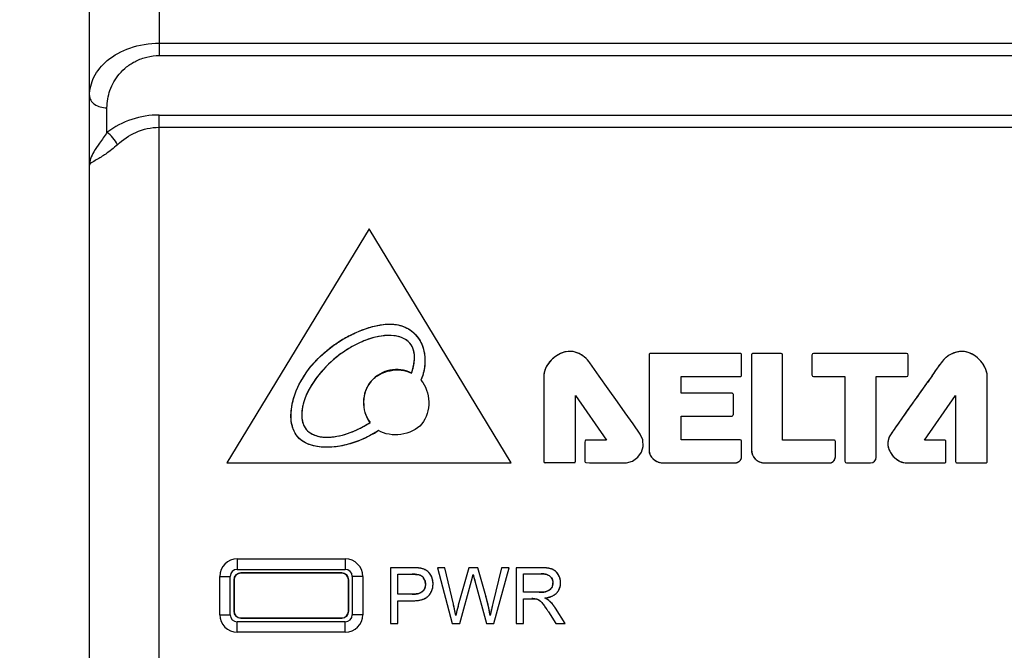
# Model space of a CAD drawing. Header units: millimetres. Extents: x 0 to 420, y 0 to 297.
# Tile 32 of 76: x 61 to 89, y 109 to 127. Entities that reach past the tile are written whole.
import ezdxf

# ---------------------------------------------------------------- set-up
doc = ezdxf.new("R2010")
doc.units = ezdxf.units.MM
doc.header["$LTSCALE"] = 23.1
doc.layers.get('0').update_dxf_attribs({"linetype": 'CONTINUOUS'})
doc.layers.add('LAY0002', color=7, linetype='CONTINUOUS')
doc.styles.get("Standard").update_dxf_attribs({"font": 'txt', "width": 0.6})
doc.dimstyles.new('DIMSTYLE_1', dxfattribs={"dimtxt": 4, "dimasz": 2.6, "dimexe": 1.2, "dimexo": 0.1, "dimgap": 1, "dimtad": 1, "dimzin": 0, "dimdsep": 46, "dimtxsty": 'Standard', "dimblk": '_FILLED', "dimblk1": '_FILLED', "dimblk2": '_FILLED', "dimcen": 0.09, "dimazin": 0, "dimtp": 0.01, "dimtm": 0.01, "dimtfac": 1, "dimtofl": 0, "dimtmove": 0, "dimatfit": 3, "dimldrblk": '_FILLED', "dimfxl": 1, "dimtolj": 1, "dimtzin": 0, "dimarcsym": 0})

# ---------------------------------------------------------------- blocks, each defined once
blk = doc.blocks.new('_FILLED')
at = {"color": 0, "linetype": 'ByBlock'}
blk.add_solid([(0, 0), (-1, 0.192), (-1, -0.192)], dxfattribs=at)
blk = doc.blocks.new('*D3')
at = {"color": 2, "linetype": 'Continuous', "transparency": 16777216}
for p, q in [((63.122, 132.249), (53.222, 132.249)), ((54.422, 132.249), (54.422, 75.349)), ((54.422, 18.449), (54.422, 75.349)), ((63.122, 18.449), (53.222, 18.449))]:
    blk.add_line(p, q, dxfattribs=at)
at = {"color": 2, "linetype": 'Continuous', "transparency": 16777216, "xscale": 2.6, "yscale": 2.6, "zscale": 2.6}
for p, rotation in [((54.422, 132.249), 90), ((54.422, 18.449), 270)]:
    blk.add_blockref('_FILLED', p, dxfattribs=dict(at, rotation=rotation))
at = {"color": 2, "linetype": 'Continuous', "transparency": 16777216, "insert": (49.422, 75.349), "char_height": 4, "width": 14.4, "attachment_point": 2, "rotation": 90, "line_spacing_factor": 0.9}
blk.add_mtext('113.80', dxfattribs=at)
blk = doc.blocks.new('*D5')
at = {"color": 2, "linetype": 'Continuous', "transparency": 16777216}
for p, q in [((87.425, 135.75), (45.222, 135.75)), ((46.422, 135.75), (46.422, 72.275)), ((46.422, 8.799), (46.422, 72.275)), ((109.092, 8.799), (45.222, 8.799))]:
    blk.add_line(p, q, dxfattribs=at)
at = {"color": 2, "linetype": 'Continuous', "transparency": 16777216, "xscale": 2.6, "yscale": 2.6, "zscale": 2.6}
for p, rotation in [((46.422, 135.75), 90), ((46.422, 8.799), 270)]:
    blk.add_blockref('_FILLED', p, dxfattribs=dict(at, rotation=rotation))
at = {"color": 2, "linetype": 'Continuous', "transparency": 16777216, "insert": (41.422, 72.275), "char_height": 4, "width": 14.4, "attachment_point": 2, "rotation": 90, "line_spacing_factor": 0.9}
blk.add_mtext('126.95', dxfattribs=at)

msp = doc.modelspace()

# ---------------------------------------------------------------- linework, layer by layer
at = {"color": 7, "linetype": 'Continuous'}
for p, q in [((64.722, 124.095), (107.042, 124.095)), ((64.722, 123.742), (107.042, 123.742)), ((67.062, 110.942), (67.062, 110.949)), ((69.962, 110.949), (67.062, 110.949)), ((69.962, 110.942), (67.062, 110.942)), ((69.962, 110.942), (69.962, 110.949)), ((66.862, 110.749), (66.862, 109.849)), ((66.869, 110.749), (66.862, 110.749)), ((66.869, 110.749), (66.869, 109.849)), ((70.155, 109.849), (70.155, 110.749)), ((70.155, 110.749), (70.162, 110.749)), ((70.162, 109.849), (70.162, 110.749)), ((66.869, 109.849), (66.862, 109.849)), ((70.155, 109.849), (70.162, 109.849)), ((67.062, 109.656), (67.062, 109.649)), ((67.062, 109.656), (69.962, 109.656)), ((67.062, 109.649), (69.962, 109.649)), ((69.962, 109.656), (69.962, 109.649))]:
    msp.add_line(p, q, dxfattribs=at)
for centre, radius, start, end in [((67.062, 110.749), 0.2, 90, 180), ((67.062, 110.749), 0.193, 90, 180), ((69.962, 110.749), 0.2, 0, 90), ((69.962, 110.749), 0.193, 0, 90), ((67.062, 109.849), 0.2, 180, 270), ((67.062, 109.849), 0.193, 180, 270), ((69.962, 109.849), 0.2, 270, 360), ((69.962, 109.849), 0.193, 270, 360)]:
    msp.add_arc(centre, radius, start, end, dxfattribs=at)
at = {"layer": 'LAY0002', "color": 7, "linetype": 'Continuous'}
for p, q in [((64.722, 132.249), (64.722, 125.802)), ((62.722, 18.949), (62.722, 131.749)), ((64.722, 126.156), (131.422, 126.156)), ((64.722, 125.802), (107.036, 125.802)), ((63.222, 123.595), (63.222, 124.302)), ((64.722, 25.402), (64.722, 124.095)), ((70.752, 120.832), (66.662, 114.109)), ((74.822, 114.109), (70.752, 120.832)), ((69.829, 117.546), (69.852, 117.562)), ((69.852, 117.562), (69.871, 117.574)), ((78.783, 117.21), (78.783, 114.476)), ((81.401, 117.248), (78.821, 117.248)), ((81.438, 116.622), (81.438, 117.21)), ((81.723, 117.208), (81.723, 114.487)), ((82.577, 117.246), (81.761, 117.246)), ((82.615, 114.76), (82.615, 117.208)), ((83.459, 117.2), (83.459, 116.633)), ((86.178, 117.248), (83.508, 117.248)), ((86.226, 116.633), (86.226, 117.2)), ((77.348, 116.602), (77.086, 116.977)), ((75.762, 116.594), (75.762, 114.149)), ((75.762, 116.594), (75.762, 114.149)), ((77.612, 116.229), (77.348, 116.602)), ((79.708, 116.106), (79.708, 116.584)), ((79.708, 116.584), (81.401, 116.584)), ((83.508, 116.584), (84.406, 116.584)), ((84.406, 116.584), (84.406, 114.157)), ((85.303, 114.271), (85.303, 116.584)), ((85.303, 116.584), (86.178, 116.584)), ((88.492, 114.147), (88.492, 116.593)), ((77.875, 115.859), (77.612, 116.229)), ((76.67, 114.149), (76.67, 116.047)), ((76.67, 116.047), (77.564, 114.762)), ((81.166, 116.106), (79.708, 116.106)), ((81.204, 115.49), (81.204, 116.068)), ((86.69, 114.76), (87.583, 116.045)), ((87.583, 116.045), (87.584, 114.147)), ((78.1, 115.543), (77.875, 115.859)), ((78.324, 115.227), (78.1, 115.543)), ((79.703, 114.767), (79.703, 115.453)), ((79.703, 115.453), (81.166, 115.453)), ((78.532, 114.93), (78.324, 115.227)), ((78.602, 114.765), (78.532, 114.93)), ((78.613, 114.582), (78.602, 114.765)), ((81.401, 114.767), (79.703, 114.767)), ((76.949, 114.741), (76.945, 114.701)), ((76.945, 114.701), (76.945, 114.31)), ((76.963, 114.756), (76.949, 114.741)), ((76.982, 114.762), (76.963, 114.756)), ((77.169, 114.762), (76.982, 114.762)), ((77.564, 114.762), (77.169, 114.762)), ((78.564, 114.411), (78.613, 114.582)), ((81.438, 114.252), (81.438, 114.729)), ((84.097, 114.76), (82.615, 114.76)), ((84.135, 114.277), (84.135, 114.722)), ((87.271, 114.76), (86.69, 114.76)), ((87.309, 114.147), (87.309, 114.722)), ((76.945, 114.31), (76.945, 114.145)), ((78.311, 114.161), (78.461, 114.267)), ((78.461, 114.267), (78.564, 114.411)), ((66.662, 114.109), (74.822, 114.109)), ((76.633, 114.111), (75.8, 114.111)), ((76.945, 114.145), (76.953, 114.126)), ((76.953, 114.126), (76.968, 114.114)), ((76.968, 114.114), (77.073, 114.111)), ((77.073, 114.111), (77.822, 114.111)), ((77.822, 114.111), (78.137, 114.113)), ((78.137, 114.113), (78.311, 114.161)), ((79.176, 114.109), (81.268, 114.109)), ((82.1, 114.109), (83.989, 114.109)), ((84.454, 114.109), (85.141, 114.109)), ((86.168, 114.109), (87.271, 114.109)), ((87.622, 114.109), (88.454, 114.109)), ((66.962, 111.35), (66.962, 111.05)), ((66.962, 111.35), (70.062, 111.35)), ((70.062, 111.35), (70.062, 111.05)), ((71.362, 111.099), (71.362, 109.499)), ((71.965, 111.099), (71.362, 111.099)), ((72.707, 111.099), (73.132, 109.499)), ((72.925, 111.099), (72.707, 111.099)), ((73.168, 110.05), (72.925, 111.099)), ((73.612, 111.099), (73.308, 110.018)), ((73.868, 111.099), (73.612, 111.099)), ((74.097, 110.289), (73.868, 111.099)), ((74.552, 111.099), (74.301, 110.071)), ((74.326, 109.499), (74.765, 111.099)), ((74.765, 111.099), (74.552, 111.099)), ((74.966, 111.099), (74.966, 109.499)), ((75.675, 111.099), (74.966, 111.099)), ((66.46, 109.749), (66.46, 110.849)), ((66.46, 110.849), (66.76, 110.849)), ((66.76, 109.749), (66.76, 110.849)), ((66.962, 111.05), (70.062, 111.05)), ((70.263, 110.849), (70.263, 109.749)), ((70.563, 110.849), (70.263, 110.849)), ((70.563, 110.849), (70.563, 109.749)), ((71.573, 110.338), (71.573, 110.91)), ((71.573, 110.91), (71.983, 110.91)), ((73.734, 110.906), (73.738, 110.891)), ((73.756, 110.821), (73.765, 110.791)), ((75.177, 110.393), (75.177, 110.922)), ((75.177, 110.922), (75.684, 110.922)), ((73.348, 109.499), (73.688, 110.718)), ((73.765, 110.791), (73.785, 110.718)), ((73.785, 110.718), (74.122, 109.499)), ((71.987, 110.338), (71.573, 110.338)), ((75.632, 110.393), (75.177, 110.393)), ((71.573, 109.499), (71.573, 110.149)), ((71.573, 110.149), (71.984, 110.149)), ((73.308, 110.018), (73.305, 110.01)), ((75.177, 109.499), (75.177, 110.209)), ((75.177, 110.209), (75.423, 110.209)), ((66.46, 109.749), (66.76, 109.749)), ((70.563, 109.749), (70.263, 109.749)), ((73.247, 109.772), (73.236, 109.723)), ((73.245, 109.764), (73.236, 109.723)), ((73.259, 109.822), (73.247, 109.772)), ((73.269, 109.863), (73.259, 109.822)), ((73.276, 109.893), (73.269, 109.863)), ((73.284, 109.925), (73.276, 109.893)), ((75.898, 109.832), (76.109, 109.499)), ((76.376, 109.499), (76.097, 109.934)), ((66.962, 109.247), (66.962, 109.547)), ((70.062, 109.547), (66.962, 109.547)), ((70.062, 109.247), (70.062, 109.547)), ((71.362, 109.499), (71.573, 109.499)), ((73.132, 109.499), (73.348, 109.499)), ((74.122, 109.499), (74.326, 109.499)), ((74.966, 109.499), (75.177, 109.499)), ((76.109, 109.499), (76.376, 109.499)), ((70.062, 109.247), (66.962, 109.247))]:
    msp.add_line(p, q, dxfattribs=at)
for centre, radius, start, end in [((64.722, 121.595), 2.5, 90, 126.8699), ((71.996, 114.319), 3.887, 120.3876, 123.3431), ((71.944, 114.411), 3.782, 117.4042, 120.4062), ((71.956, 114.379), 3.815, 123.8801, 129.418), ((71.919, 114.521), 3.364, 122.1914, 128.6619), ((71.982, 114.341), 3.861, 123.3459, 123.8893), ((71.901, 114.539), 3.339, 120.5764, 126.6724), ((83.508, 117.2), 0.0486, 90, 180), ((86.178, 117.2), 0.0486, 0, 90), ((87.603, 116.418), 0.931, 37.0202, 52.837), ((71.533, 115.84), 0.949, 62.7972, 217.0602), ((76.412, 116.516), 0.816, 34.3478, 38.2161), ((83.508, 116.633), 0.0486, 180, 270), ((86.178, 116.633), 0.0486, 270, 360), ((70.468, 115.372), 1.668, 161.574, 166.6051), ((70.558, 115.34), 1.763, 160.7627, 161.7784), ((70.63, 115.32), 1.837, 160.9093, 161.6447), ((70.738, 115.282), 1.952, 157.7035, 160.8852), ((70.167, 115.447), 1.357, 166.8402, 172.2926), ((70.383, 115.396), 1.579, 161.7097, 166.8234), ((81.166, 115.49), 0.0378, 270.0315, 0.0273), ((136.622, 79.942), 61.764, 145.13831, 145.47881), ((69.23, 117.732), 3.232, 300.2896, 303.6426), ((86.215, 114.607), 0.588, 144.8985, 148.4017), ((79.129, 114.491), 0.348, 198.3892, 203.6241), ((79.152, 114.501), 0.373, 203.6237, 208.9363), ((79.171, 114.511), 0.395, 208.9276, 213.658), ((79.184, 114.52), 0.41, 213.6531, 218.2967), ((79.191, 114.525), 0.419, 218.2915, 223.0143), ((79.191, 114.526), 0.419, 223.0084, 227.5175), ((79.187, 114.521), 0.413, 227.5165, 232.1892), ((82.127, 114.497), 0.405, 198.0411, 203.6157), ((82.127, 114.497), 0.405, 203.6075, 209.2167), ((82.119, 114.492), 0.396, 209.2078, 215.1266), ((85.141, 114.271), 0.162, 270, 360), ((79.188, 114.523), 0.415, 232.1933, 241.2597), ((79.187, 114.521), 0.414, 241.2568, 245.8897), ((79.186, 114.518), 0.41, 245.8881, 250.4032), ((79.184, 114.512), 0.403, 250.4011, 255.0588), ((82.088, 114.47), 0.358, 234.1951, 240.4869), ((82.098, 114.489), 0.38, 240.5346, 252.4987), ((82.102, 114.501), 0.392, 252.446, 257.8322), ((82.102, 114.499), 0.391, 257.8251, 263.6562), ((82.101, 114.49), 0.381, 263.6469, 269.7592), ((83.918, 114.31), 0.223, 314.2365, 319.4789), ((84.454, 114.157), 0.0486, 180, 270), ((66.962, 110.849), 0.502, 90, 180), ((70.062, 110.849), 0.502, 0, 90), ((71.966, 108.17), 2.929, 89.4908, 90.0043), ((71.972, 108.715), 2.383, 87.869, 89.5287), ((71.99, 109.229), 1.87, 86.9589, 87.8346), ((72.007, 109.538), 1.56, 85.8111, 86.966), ((72.026, 109.808), 1.29, 84.7472, 85.8065), ((72.046, 110.018), 1.079, 83.6282, 84.7475), ((75.675, 109.228), 1.871, 88.894, 90.0102), ((75.679, 109.426), 1.673, 87.7352, 88.8942), ((75.686, 109.604), 1.494, 86.544, 87.7352), ((75.697, 109.774), 1.324, 85.1399, 86.5475), ((75.71, 109.932), 1.166, 83.7315, 85.1389), ((75.725, 110.068), 1.029, 82.253, 83.732), ((66.962, 110.849), 0.202, 90, 180), ((70.062, 110.849), 0.202, 0, 90), ((71.984, 108.694), 2.216, 88.9062, 90.0249), ((71.995, 109.283), 1.627, 87.4363, 88.9202), ((72.017, 109.764), 1.145, 85.7685, 87.4393), ((72.04, 110.077), 0.831, 84.3387, 85.7478), ((72.069, 110.224), 0.871, 81.9915, 83.6445), ((72.094, 110.406), 0.687, 80.4176, 81.9841), ((72.102, 110.451), 0.642, 76.8491, 80.4297), ((72.102, 110.452), 0.641, 76.9523, 80.4357), ((72.124, 110.676), 0.226, 58.3634, 65.2807), ((72.123, 110.674), 0.228, 47.8967, 58.3249), ((72.12, 110.527), 0.564, 73.1609, 76.9518), ((72.12, 110.529), 0.562, 73.152, 76.8449), ((72.113, 110.663), 0.244, 41.3237, 47.9065), ((72.139, 110.59), 0.498, 69.004, 73.1542), ((72.095, 110.647), 0.267, 35.1106, 41.3138), ((72.157, 110.637), 0.448, 64.568, 69.0012), ((72.173, 110.671), 0.409, 59.8778, 64.5636), ((72.187, 110.695), 0.383, 54.9899, 59.8717), ((72.2, 110.714), 0.359, 44.6113, 54.9112), ((72.203, 110.718), 0.354, 49.6122, 54.9629), ((72.197, 110.711), 0.364, 44.4933, 49.605), ((72.183, 110.698), 0.382, 39.5938, 44.4875), ((72.162, 110.68), 0.41, 34.9262, 39.5892), ((72.131, 110.659), 0.448, 30.4471, 34.9219), ((72.089, 110.634), 0.496, 26.3383, 30.4467), ((72.12, 110.649), 0.462, 21.7502, 26.3777), ((72.118, 110.649), 0.464, 17.1004, 21.7454), ((68.581, 112.08), 5.285, 345.8296, 346.2181), ((66.918, 112.489), 6.998, 346.2121, 346.4255), ((63.664, 113.272), 10.345, 346.4379, 346.7748), ((64.223, 113.139), 9.77, 346.5689, 346.7865), ((74.591, 111.094), 0.877, 193.4222, 194.4357), ((75.622, 111.359), 1.941, 194.4131, 194.9995), ((78.648, 112.171), 5.074, 195.0099, 195.4244), ((75.684, 110.141), 0.781, 87.9475, 90.0209), ((75.687, 110.232), 0.69, 85.6866, 87.9495), ((75.694, 110.315), 0.607, 83.1626, 85.6899), ((75.702, 110.389), 0.532, 80.4752, 83.1634), ((75.713, 110.453), 0.467, 77.5347, 80.4775), ((75.726, 110.51), 0.409, 74.2372, 77.5387), ((75.739, 110.558), 0.359, 70.7948, 74.2357), ((75.755, 110.604), 0.311, 65.6925, 70.8278), ((75.743, 110.198), 0.898, 80.4786, 82.2584), ((75.763, 110.318), 0.776, 78.5896, 80.4794), ((75.793, 110.678), 0.228, 53.5222, 58.3602), ((75.784, 110.424), 0.668, 76.5302, 78.5916), ((75.804, 110.692), 0.209, 48.3625, 53.5186), ((75.805, 110.693), 0.208, 48.3797, 53.4453), ((75.807, 110.517), 0.572, 74.2603, 76.5329), ((75.829, 110.598), 0.488, 71.8004, 74.2621), ((75.784, 110.663), 0.244, 32.7773, 41.0051), ((75.852, 110.667), 0.416, 69.1124, 71.8028), ((75.879, 110.738), 0.34, 59.0805, 69.1316), ((75.882, 110.743), 0.334, 52.6169, 59.0391), ((75.878, 110.738), 0.34, 49.1653, 52.6194), ((75.869, 110.728), 0.354, 43.0032, 49.1411), ((75.854, 110.713), 0.375, 39.8223, 43.0251), ((75.832, 110.695), 0.404, 34.1998, 39.7868), ((75.801, 110.674), 0.441, 31.326, 34.2335), ((75.769, 110.654), 0.478, 28.7384, 31.348), ((75.771, 110.656), 0.476, 28.8041, 31.3605), ((75.778, 110.659), 0.468, 26.1759, 28.7374), ((75.786, 110.663), 0.459, 23.4942, 26.1754), ((75.791, 110.665), 0.453, 20.839, 23.4932), ((75.795, 110.667), 0.45, 18.1954, 20.8381), ((75.796, 110.667), 0.449, 15.5898, 18.1946), ((72.088, 110.642), 0.275, 29.3092, 35.1854), ((72.09, 110.643), 0.273, 19.8555, 35.1808), ((72.093, 110.645), 0.27, 23.0035, 29.2966), ((72.088, 110.643), 0.276, 16.773, 22.9888), ((72.074, 110.613), 0.289, 342.1046, 346.3469), ((72.073, 110.638), 0.291, 10.9513, 16.7627), ((72.047, 110.633), 0.317, 5.2448, 10.9394), ((72.008, 110.63), 0.356, 359.9427, 5.2388), ((72.109, 110.646), 0.473, 12.7607, 17.097), ((72.068, 110.625), 0.515, 346.5605, 350.0993), ((72.098, 110.643), 0.485, 10.3687, 12.7668), ((72.082, 110.64), 0.501, 6.2206, 10.3573), ((72.041, 110.63), 0.542, 350.1014, 353.5563), ((72.008, 110.634), 0.575, 353.5566, 356.7833), ((72.061, 110.638), 0.522, 3.9416, 6.2313), ((72.036, 110.636), 0.547, 359.9784, 3.9267), ((71.967, 110.636), 0.616, 356.7859, 0.0199), ((71.221, 111.4), 2.559, 344.5486, 345.0561), ((70.579, 111.571), 3.224, 345.0556, 345.4969), ((69.787, 111.776), 4.042, 345.4944, 345.8246), ((75.754, 110.668), 0.275, 326.9439, 332.4442), ((75.795, 110.671), 0.23, 24.3254, 32.7464), ((75.766, 110.661), 0.261, 332.455, 337.8747), ((75.795, 110.671), 0.23, 17.2131, 24.2999), ((75.772, 110.659), 0.254, 337.8834, 343.669), ((75.787, 110.668), 0.239, 11.6548, 17.2089), ((75.771, 110.659), 0.255, 343.6794, 349.2436), ((75.763, 110.661), 0.263, 349.254, 354.8403), ((75.747, 110.662), 0.279, 354.8462, 0.0314), ((75.851, 110.646), 0.393, 338.827, 342.6261), ((75.84, 110.65), 0.404, 342.6286, 346.3348), ((75.793, 110.666), 0.451, 10.2015, 15.584), ((75.824, 110.653), 0.42, 346.3365, 349.8683), ((75.785, 110.665), 0.459, 7.5653, 10.2065), ((75.803, 110.657), 0.442, 349.8716, 353.4652), ((75.777, 110.664), 0.468, 5.0155, 7.5647), ((75.776, 110.66), 0.469, 353.4644, 356.7136), ((75.766, 110.663), 0.478, 2.497, 5.0148), ((75.753, 110.662), 0.491, 359.9938, 2.4963), ((75.743, 110.662), 0.502, 356.7168, 0.0203), ((71.988, 111.366), 1.028, 269.9745, 271.9394), ((71.993, 111.219), 0.881, 271.9411, 273.9529), ((72.001, 111.096), 0.758, 273.9513, 276.1446), ((72.013, 110.986), 0.647, 276.1369, 278.771), ((72.028, 110.89), 0.55, 278.7712, 281.5753), ((72.044, 110.812), 0.47, 281.5732, 284.6517), ((72.061, 110.745), 0.401, 284.6454, 288.1992), ((72.08, 110.69), 0.343, 288.1991, 292.0454), ((72.097, 110.646), 0.295, 292.0434, 296.308), ((72.114, 110.612), 0.257, 296.3064, 301.0542), ((72.13, 110.586), 0.227, 301.0583, 306.1237), ((72.143, 110.568), 0.205, 306.1297, 311.4925), ((72.118, 110.596), 0.243, 311.4901, 320.1758), ((72.122, 110.593), 0.238, 320.2054, 325.0248), ((72.118, 110.596), 0.242, 325.0541, 333.8343), ((72.1, 110.604), 0.262, 333.8628, 342.155), ((72.189, 110.549), 0.37, 299.9672, 305.3551), ((72.211, 110.518), 0.332, 305.3614, 311.1331), ((72.228, 110.499), 0.307, 311.143, 317.2186), ((72.23, 110.497), 0.304, 311.0921, 317.2007), ((72.077, 110.638), 0.513, 317.2365, 320.6402), ((72.092, 110.626), 0.493, 320.6409, 324.3496), ((72.103, 110.617), 0.478, 324.3528, 327.9858), ((72.11, 110.613), 0.47, 327.9882, 331.7404), ((72.113, 110.612), 0.468, 331.7432, 335.5976), ((72.11, 110.613), 0.471, 335.6002, 339.2178), ((72.102, 110.616), 0.48, 339.2211, 342.9932), ((72.088, 110.621), 0.494, 342.995, 346.558), ((68.756, 108.777), 5.55, 15.3498, 15.8037), ((68.85, 108.804), 5.453, 14.7243, 15.8069), ((68.881, 108.812), 5.421, 15.1005, 15.349), ((75.633, 111.669), 1.277, 269.9681, 271.9333), ((75.64, 111.471), 1.078, 271.9511, 273.3673), ((75.65, 111.298), 0.905, 273.3416, 275.7327), ((75.664, 111.152), 0.759, 275.7599, 277.3293), ((75.677, 111.057), 0.662, 277.3276, 279.0405), ((75.696, 110.939), 0.543, 278.9861, 282.5073), ((75.718, 110.838), 0.44, 282.5553, 284.9245), ((75.698, 111.024), 0.803, 282.0839, 284.5715), ((75.72, 110.94), 0.715, 284.5683, 287.3698), ((75.783, 110.652), 0.242, 301.5924, 307.9162), ((75.789, 110.645), 0.232, 307.9282, 314.3594), ((75.742, 110.867), 0.639, 287.3716, 290.2442), ((75.791, 110.643), 0.23, 314.3714, 320.3628), ((75.764, 110.807), 0.575, 290.2433, 293.3555), ((75.787, 110.646), 0.235, 320.3769, 326.9988), ((75.788, 110.645), 0.233, 320.6605, 327.0316), ((75.786, 110.756), 0.52, 293.3538, 296.7885), ((75.807, 110.715), 0.473, 296.7915, 300.2905), ((75.808, 110.713), 0.471, 296.8473, 300.4375), ((75.827, 110.682), 0.435, 300.2897, 304.1476), ((75.829, 110.678), 0.431, 300.4398, 304.2589), ((75.849, 110.649), 0.395, 304.2245, 312.2873), ((75.844, 110.656), 0.405, 304.1509, 308.1121), ((75.858, 110.638), 0.381, 308.115, 312.2486), ((75.869, 110.626), 0.365, 312.2517, 316.6357), ((75.87, 110.626), 0.364, 312.3391, 316.6099), ((75.824, 110.668), 0.427, 316.6349, 320.0436), ((75.838, 110.657), 0.409, 320.0441, 323.7695), ((75.848, 110.649), 0.396, 323.7726, 327.4583), ((75.855, 110.645), 0.388, 327.4609, 331.2334), ((75.856, 110.644), 0.387, 327.5844, 331.3748), ((75.858, 110.643), 0.385, 331.2362, 335.1456), ((75.856, 110.644), 0.386, 335.1483, 338.8238), ((71.985, 111.664), 1.515, 269.9758, 271.9541), ((71.992, 111.442), 1.293, 271.9457, 274.3689), ((72.007, 111.248), 1.098, 274.3708, 276.8731), ((72.027, 111.084), 0.933, 276.8667, 279.7764), ((72.051, 110.943), 0.79, 279.7743, 282.9719), ((72.079, 110.824), 0.668, 282.9645, 286.6827), ((72.107, 110.729), 0.568, 286.6865, 290.564), ((72.136, 110.653), 0.487, 290.5581, 295.0169), ((72.164, 110.593), 0.421, 295.0159, 299.9645), ((66.304, 108.458), 7.046, 12.8276, 13.0576), ((66.486, 108.499), 6.86, 12.7061, 13.0642), ((66.415, 108.484), 6.932, 10.2949, 12.8247), ((66.475, 108.497), 6.871, 12.4401, 12.7061), ((66.462, 108.494), 6.884, 12.179, 12.4401), ((78.661, 108.634), 5.53, 165.9261, 166.1566), ((76.069, 109.285), 2.857, 165.5709, 165.934), ((74.511, 109.686), 1.248, 164.9556, 165.5914), ((68.974, 108.837), 5.325, 14.8089, 15.1006), ((69.065, 108.861), 5.23, 14.5548, 14.8088), ((69.145, 108.882), 5.148, 14.1563, 14.7188), ((69.155, 108.884), 5.138, 14.2589, 14.5549), ((69.244, 108.907), 5.046, 13.9966, 14.2587), ((69.331, 108.929), 4.956, 13.6961, 13.9967), ((69.417, 108.95), 4.868, 13.4289, 13.696), ((69.502, 108.97), 4.78, 13.1193, 13.429), ((69.585, 108.989), 4.695, 12.85, 13.1192), ((69.667, 109.008), 4.61, 12.5307, 12.8502), ((69.748, 109.026), 4.528, 12.2572, 12.5305), ((69.828, 109.043), 4.446, 11.9289, 12.2574), ((69.906, 109.06), 4.366, 11.6521, 11.9287), ((83.18, 107.824), 9.159, 166.485, 166.7173), ((84.426, 107.525), 10.441, 166.3037, 166.4858), ((86.686, 106.973), 12.767, 165.9559, 166.2973), ((75.423, 109.003), 1.207, 88.7318, 90.0264), ((75.432, 109.34), 0.869, 86.5999, 88.7744), ((75.448, 109.621), 0.588, 84.5696, 86.578), ((75.481, 109.944), 0.264, 71.5668, 76.9797), ((75.474, 109.922), 0.286, 66.4142, 71.5546), ((75.459, 109.889), 0.323, 61.6948, 66.4064), ((75.434, 109.842), 0.377, 57.404, 61.6889), ((75.299, 109.727), 0.55, 42.3428, 45.1909), ((75.178, 109.617), 0.714, 40.096, 42.3589), ((75.029, 109.491), 0.908, 38.0912, 40.0996), ((74.298, 108.918), 1.837, 36.852, 38.1044), ((74.052, 108.732), 2.147, 36.389, 36.8724), ((73.874, 108.601), 2.367, 35.7245, 36.3862), ((73.495, 108.329), 2.833, 33.6644, 35.9769), ((75.659, 111.226), 1.008, 277.7086, 279.8243), ((75.334, 109.286), 1.047, 62.1179, 63.9272), ((75.351, 109.32), 1.009, 62.2705, 63.9724), ((73.672, 108.456), 2.615, 35.1493, 35.726), ((73.49, 108.328), 2.838, 34.6577, 35.1505), ((75.444, 109.495), 0.811, 60.3346, 62.108), ((75.677, 111.119), 0.9, 279.8236, 282.0859), ((75.532, 109.65), 0.633, 57.9903, 60.3499), ((75.612, 109.777), 0.483, 55.0612, 58.003), ((75.678, 109.871), 0.368, 51.6673, 55.0654), ((75.344, 109.516), 0.855, 45.9561, 47.5141), ((75.347, 109.519), 0.851, 46.1042, 47.5198), ((75.314, 109.485), 0.898, 44.6466, 45.9578), ((75.283, 109.455), 0.942, 43.281, 44.6459), ((75.249, 109.423), 0.988, 42.0379, 43.2817), ((75.213, 109.39), 1.037, 40.752, 42.0374), ((75.174, 109.357), 1.088, 39.6145, 40.753), ((75.133, 109.323), 1.141, 38.3722, 39.6135), ((75.09, 109.288), 1.197, 37.3609, 38.3739), ((75.043, 109.253), 1.256, 36.1297, 37.359), ((74.941, 109.179), 1.381, 33.1473, 36.2349), ((74.992, 109.216), 1.318, 35.1706, 36.1317), ((74.945, 109.183), 1.375, 34.2473, 35.1707), ((66.962, 109.749), 0.502, 180, 270), ((66.962, 109.749), 0.202, 180, 270), ((70.062, 109.749), 0.502, 270, 360), ((70.062, 109.749), 0.202, 270, 360), ((66.447, 108.491), 6.9, 11.9179, 12.179), ((66.428, 108.487), 6.918, 11.662, 11.9179), ((66.403, 108.482), 6.944, 11.3255, 11.6619), ((66.373, 108.476), 6.975, 11.0577, 11.3255), ((66.344, 108.47), 7.005, 10.8063, 11.0577), ((66.311, 108.464), 7.038, 10.5566, 10.8063), ((66.276, 108.457), 7.074, 10.3047, 10.5566), ((110.444, 100.942), 38.231, 166.4507, 166.6582), ((83.268, 107.499), 10.275, 166.1568, 166.3461), ((69.984, 109.076), 4.287, 11.3105, 11.6523), ((70.06, 109.091), 4.21, 11.035, 11.3103), ((70.167, 109.112), 4.1, 10.4048, 11.0365), ((70.311, 109.138), 3.954, 9.7586, 10.4048), ((70.451, 109.162), 3.812, 9.0999, 9.7586), ((70.585, 109.184), 3.676, 8.429, 9.0999), ((78.119, 108.959), 3.972, 168.2991, 168.9196), ((78.777, 108.824), 4.644, 167.9597, 168.3054), ((79.366, 108.698), 5.246, 167.6297, 167.9597), ((80.065, 108.545), 5.961, 167.3144, 167.6296), ((80.861, 108.365), 6.778, 167.0419, 167.3149), ((81.908, 108.124), 7.852, 166.7155, 167.0401), ((73.325, 108.213), 3.039, 34.213, 34.6583), ((73.16, 108.101), 3.239, 33.7521, 34.2129), ((72.908, 107.933), 3.541, 32.8767, 33.7461), ((72.807, 107.869), 3.661, 32.8639, 33.6937), ((72.656, 107.77), 3.842, 32.4572, 32.8828), ((72.009, 107.352), 4.612, 32.5285, 32.8773), ((74.892, 109.146), 1.441, 33.1739, 34.246)]:
    msp.add_arc(centre, radius, start, end, dxfattribs=at)
for points, knots in [([(62.722, 124.656), (62.722, 124.836), (62.82, 125.224), (63.238, 125.718), (63.9, 126.071), (64.436, 126.156), (64.722, 126.156)], [0, 0, 0, 0, 0.196439, 0.419263, 0.688053, 1, 1, 1, 1]), ([(63.222, 124.302), (63.222, 124.472), (63.282, 124.824), (63.51, 125.22), (63.786, 125.488), (64.054, 125.659), (64.372, 125.775), (64.603, 125.802), (64.722, 125.802)], [0, 0, 0, 0, 0.216601, 0.446082, 0.570986, 0.704999, 0.84887, 1, 1, 1, 1]), ([(62.722, 124.656), (62.722, 124.609), (62.752, 124.509), (62.869, 124.393), (63.033, 124.32), (63.157, 124.302), (63.222, 124.302)], [0, 0, 0, 0, 0.20928, 0.444593, 0.712343, 1, 1, 1, 1]), ([(63.222, 123.595), (63.153, 123.492), (63.021, 123.31), (62.893, 123.124), (62.842, 123.037)], [0, 0, 0, 0, 0.551756, 1, 1, 1, 1]), ([(63.522, 123.242), (63.487, 123.314), (63.401, 123.445), (63.285, 123.553), (63.222, 123.595)], [0, 0, 0, 0, 0.51042, 1, 1, 1, 1]), ([(63.522, 123.242), (63.677, 123.387), (64.047, 123.643), (64.493, 123.742), (64.722, 123.742)], [0, 0, 0, 0, 0.482035, 1, 1, 1, 1]), ([(62.842, 123.037), (62.807, 122.974), (62.747, 122.853), (62.722, 122.718), (62.722, 122.656)], [0, 0, 0, 0, 0.536305, 1, 1, 1, 1]), ([(63.522, 123.242), (63.418, 123.144), (63.221, 122.988), (63.007, 122.86), (62.915, 122.806)], [0, 0, 0, 0, 0.571684, 1, 1, 1, 1]), ([(62.915, 122.806), (62.866, 122.778), (62.802, 122.743), (62.736, 122.693), (62.722, 122.667), (62.722, 122.656)], [0, 0, 0, 0, 0.672506, 0.870507, 1, 1, 1, 1]), ([(70.198, 117.765), (70.667, 118.009), (72.064, 118.37), (72.536, 117.218), (72.237, 116.478)], [0, 0, 0, 0, 0.348837, 1, 1, 1, 1]), ([(70.203, 117.768), (70.329, 117.833), (70.588, 117.949), (70.997, 118.069), (71.423, 118.113), (71.848, 118.01), (72.18, 117.719), (72.348, 117.317), (72.364, 116.886), (72.288, 116.61), (72.237, 116.478)], [0, 0, 0, 0, 0.125085, 0.250168, 0.375404, 0.500325, 0.625046, 0.749917, 0.874914, 1, 1, 1, 1]), ([(71.967, 116.685), (72.004, 116.796), (72.049, 116.969), (72.054, 117.206), (72.018, 117.381), (71.934, 117.54), (71.798, 117.658), (71.634, 117.73), (71.401, 117.775), (71.104, 117.761), (70.76, 117.677), (70.432, 117.545), (70.226, 117.431), (70.127, 117.368)], [0, 0, 0, 0, 0.124833, 0.187527, 0.250101, 0.31279, 0.375151, 0.437944, 0.500499, 0.625381, 0.75028, 0.87515, 1, 1, 1, 1]), ([(72.049, 117.068), (72.055, 117.171), (72.033, 117.358), (71.93, 117.551), (71.756, 117.69), (71.386, 117.802), (70.814, 117.725), (70.353, 117.503), (70.203, 117.414)], [0, 0, 0, 0, 0.137193, 0.280994, 0.424795, 0.568597, 0.856199, 1, 1, 1, 1]), ([(68.705, 116.284), (68.799, 116.486), (69.04, 116.869), (69.361, 117.185), (69.534, 117.326)], [0, 0, 0, 0, 0.499946, 1, 1, 1, 1]), ([(77.086, 116.977), (77.043, 117.039), (76.94, 117.153), (76.744, 117.273), (76.518, 117.326), (76.29, 117.282), (76.09, 117.17), (75.923, 117.014), (75.798, 116.821), (75.764, 116.669), (75.762, 116.594)], [0, 0, 0, 0, 0.125028, 0.250028, 0.374961, 0.49987, 0.624948, 0.750042, 0.875149, 1, 1, 1, 1]), ([(77.053, 117.021), (77.019, 117.065), (76.865, 117.224), (76.363, 117.44), (75.884, 117.043), (75.791, 116.765)], [0, 0, 0, 0, 0.112754, 0.438619, 1, 1, 1, 1]), ([(68.705, 116.283), (68.804, 116.497), (69.03, 116.854), (69.347, 117.168), (69.484, 117.285)], [0, 0, 0, 0, 0.59893, 1, 1, 1, 1]), ([(69.907, 117.217), (69.859, 117.182), (69.529, 116.922), (69.23, 116.577), (69.058, 116.28), (69.045, 116.257)], [0, 0, 0, 0, 0.133333, 0.933333, 1, 1, 1, 1]), ([(69.817, 117.148), (69.601, 116.975), (69.337, 116.708), (69.13, 116.401), (69.083, 116.322)], [0, 0, 0, 0, 0.749531, 1, 1, 1, 1]), ([(71.967, 116.685), (72.013, 116.817), (72.041, 116.947), (72.049, 117.063), (72.049, 117.068)], [0, 0, 0, 0, 0.956575, 1, 1, 1, 1]), ([(78.821, 117.248), (78.811, 117.248), (78.791, 117.24), (78.783, 117.22), (78.783, 117.21)], [0, 0, 0, 0, 0.499924, 1, 1, 1, 1]), ([(81.438, 117.21), (81.438, 117.22), (81.43, 117.24), (81.41, 117.248), (81.401, 117.248)], [0, 0, 0, 0, 0.500056, 1, 1, 1, 1]), ([(82.615, 117.208), (82.615, 117.217), (82.607, 117.237), (82.587, 117.246), (82.577, 117.246)], [0, 0, 0, 0, 0.500046, 1, 1, 1, 1]), ([(87.778, 117.307), (87.645, 117.305), (87.474, 117.257), (87.313, 117.139), (87.242, 117.068), (87.178, 116.99), (87.056, 116.831), (86.891, 116.58), (86.657, 116.255), (86.424, 115.929), (86.192, 115.602), (85.961, 115.274), (85.809, 115.055), (85.734, 114.945)], [0, 0, 0, 0, 0.124232, 0.15556, 0.18681, 0.218176, 0.249511, 0.374566, 0.499651, 0.624739, 0.749826, 0.874913, 1, 1, 1, 1]), ([(87.612, 117.287), (87.505, 117.261), (87.331, 117.176), (87.106, 116.905), (86.846, 116.506), (86.419, 115.931), (85.943, 115.247)], [0, 0, 0, 0, 0.116228, 0.196007, 0.376674, 1, 1, 1, 1]), ([(70.775, 115.268), (70.713, 115.353), (70.621, 115.548), (70.586, 115.865), (70.638, 116.18), (70.789, 116.466), (71.045, 116.664), (71.346, 116.769), (71.665, 116.789), (71.873, 116.731), (71.967, 116.685)], [0, 0, 0, 0, 0.124922, 0.250006, 0.375044, 0.5, 0.624956, 0.749994, 0.875078, 1, 1, 1, 1]), ([(81.401, 116.584), (81.41, 116.585), (81.43, 116.592), (81.438, 116.613), (81.438, 116.622)], [0, 0, 0, 0, 0.500002, 1, 1, 1, 1]), ([(70.754, 114.881), (70.022, 114.494), (68.425, 114.381), (68.432, 115.695), (68.705, 116.283)], [0, 0, 0, 0, 0.547945, 1, 1, 1, 1]), ([(70.86, 114.941), (70.723, 114.861), (70.436, 114.722), (69.978, 114.588), (69.582, 114.544), (69.264, 114.567), (69.031, 114.624), (68.814, 114.73), (68.645, 114.905), (68.542, 115.124), (68.5, 115.361), (68.505, 115.601), (68.557, 115.914), (68.638, 116.14), (68.705, 116.284)], [0, 0, 0, 0, 0.124812, 0.249607, 0.374366, 0.436846, 0.499555, 0.562359, 0.624684, 0.687573, 0.750126, 0.81275, 0.875232, 1, 1, 1, 1]), ([(81.204, 116.068), (81.204, 116.078), (81.196, 116.098), (81.176, 116.106), (81.166, 116.106)], [0, 0, 0, 0, 0.499971, 1, 1, 1, 1]), ([(68.822, 115.629), (68.808, 115.523), (68.807, 115.358), (68.878, 115.154), (69.007, 114.98), (69.259, 114.857), (69.581, 114.834), (69.9, 114.879), (70.208, 114.971), (70.501, 115.103), (70.685, 115.211), (70.775, 115.268)], [0, 0, 0, 0, 0.124915, 0.187806, 0.250255, 0.374754, 0.499842, 0.624941, 0.749971, 0.874992, 1, 1, 1, 1]), ([(68.846, 115.758), (68.829, 115.688), (68.817, 115.606), (68.813, 115.531), (68.812, 115.517)], [0, 0, 0, 0, 0.820513, 1, 1, 1, 1]), ([(68.812, 115.517), (68.809, 115.424), (68.832, 115.248), (68.933, 115.059), (69.107, 114.92), (69.477, 114.808), (69.983, 114.877), (70.37, 115.044), (70.452, 115.084)], [0, 0, 0, 0, 0.136339, 0.292155, 0.44797, 0.603786, 0.915418, 1, 1, 1, 1]), ([(81.438, 114.729), (81.438, 114.739), (81.43, 114.759), (81.41, 114.767), (81.401, 114.767)], [0, 0, 0, 0, 0.500051, 1, 1, 1, 1]), ([(85.714, 114.915), (85.664, 114.834), (85.564, 114.529), (85.831, 114.205), (86.035, 114.133)], [0, 0, 0, 0, 0.314897, 1, 1, 1, 1]), ([(85.734, 114.945), (85.679, 114.869), (85.623, 114.727), (85.648, 114.538), (85.707, 114.407), (85.793, 114.292), (85.9, 114.198), (86.026, 114.128), (86.121, 114.11), (86.168, 114.109)], [0, 0, 0, 0, 0.24808, 0.373391, 0.498736, 0.624068, 0.749404, 0.874736, 1, 1, 1, 1]), ([(81.723, 114.487), (81.724, 114.391), (81.785, 114.238), (81.951, 114.128), (82.051, 114.109), (82.1, 114.109)], [0, 0, 0, 0, 0.49571, 0.747649, 1, 1, 1, 1]), ([(84.135, 114.722), (84.135, 114.732), (84.127, 114.752), (84.107, 114.76), (84.097, 114.76)], [0, 0, 0, 0, 0.50015, 1, 1, 1, 1]), ([(87.309, 114.722), (87.308, 114.732), (87.301, 114.752), (87.28, 114.76), (87.271, 114.76)], [0, 0, 0, 0, 0.500002, 1, 1, 1, 1]), ([(78.783, 114.476), (78.784, 114.427), (78.809, 114.328), (78.902, 114.21), (79.028, 114.129), (79.127, 114.109), (79.176, 114.109)], [0, 0, 0, 0, 0.249568, 0.499808, 0.749966, 1, 1, 1, 1]), ([(81.268, 114.109), (81.288, 114.11), (81.337, 114.122), (81.401, 114.17), (81.434, 114.223), (81.438, 114.252)], [0, 0, 0, 0, 0.251018, 0.626907, 1, 1, 1, 1]), ([(81.301, 114.114), (81.333, 114.122), (81.381, 114.152), (81.416, 114.195), (81.427, 114.217), (81.429, 114.22)], [0, 0, 0, 0, 0.57051, 0.924437, 1, 1, 1, 1]), ([(81.429, 114.22), (81.431, 114.223), (81.435, 114.233), (81.438, 114.244), (81.438, 114.252)], [0, 0, 0, 0, 0.290384, 1, 1, 1, 1]), ([(81.795, 114.265), (81.813, 114.239), (81.84, 114.209), (81.872, 114.185), (81.879, 114.18)], [0, 0, 0, 0, 0.784783, 1, 1, 1, 1]), ([(83.989, 114.109), (84.009, 114.111), (84.048, 114.124), (84.105, 114.18), (84.133, 114.238), (84.135, 114.277)], [0, 0, 0, 0, 0.250894, 0.503076, 1, 1, 1, 1]), ([(75.762, 114.149), (75.762, 114.139), (75.77, 114.118), (75.79, 114.112), (75.8, 114.111)], [0, 0, 0, 0, 0.49748, 1, 1, 1, 1]), ([(76.633, 114.111), (76.642, 114.112), (76.663, 114.118), (76.67, 114.139), (76.67, 114.149)], [0, 0, 0, 0, 0.502529, 1, 1, 1, 1]), ([(84.087, 114.165), (84.088, 114.167), (84.094, 114.174), (84.1, 114.182), (84.104, 114.188)], [0, 0, 0, 0, 0.214343, 1, 1, 1, 1]), ([(87.271, 114.109), (87.28, 114.109), (87.301, 114.117), (87.308, 114.137), (87.309, 114.147)], [0, 0, 0, 0, 0.500023, 1, 1, 1, 1]), ([(87.584, 114.147), (87.584, 114.137), (87.592, 114.117), (87.612, 114.109), (87.622, 114.109)], [0, 0, 0, 0, 0.499944, 1, 1, 1, 1]), ([(88.454, 114.109), (88.463, 114.109), (88.484, 114.117), (88.492, 114.137), (88.492, 114.147)], [0, 0, 0, 0, 0.500068, 1, 1, 1, 1]), ([(71.983, 110.91), (72.016, 110.91), (72.082, 110.908), (72.148, 110.904), (72.18, 110.895)], [0, 0, 0, 0, 0.500292, 1, 1, 1, 1]), ([(73.734, 110.906), (73.74, 110.874), (73.759, 110.812), (73.776, 110.749), (73.785, 110.718)], [0, 0, 0, 0, 0.499958, 1, 1, 1, 1]), ([(72.365, 110.63), (72.365, 110.59), (72.354, 110.51), (72.308, 110.441), (72.279, 110.415)], [0, 0, 0, 0, 0.501031, 1, 1, 1, 1]), ([(72.279, 110.415), (72.241, 110.381), (72.14, 110.344), (72.038, 110.338), (71.987, 110.338)], [0, 0, 0, 0, 0.498008, 1, 1, 1, 1]), ([(71.984, 110.149), (72.051, 110.149), (72.185, 110.157), (72.317, 110.195), (72.375, 110.229)], [0, 0, 0, 0, 0.500754, 1, 1, 1, 1])]:
    msp.add_open_spline(points, degree=3, knots=knots, dxfattribs=at)
for points in [[(69.871, 117.574), (69.947, 117.624), (70.025, 117.671), (70.104, 117.715)], [(70.104, 117.715), (70.135, 117.732), (70.167, 117.749), (70.198, 117.765)], [(69.484, 117.285), (69.556, 117.346), (69.631, 117.405), (69.708, 117.461)], [(69.708, 117.461), (69.748, 117.49), (69.788, 117.519), (69.829, 117.546)], [(78.794, 117.237), (78.787, 117.23), (78.783, 117.22), (78.783, 117.21)], [(78.821, 117.248), (78.811, 117.248), (78.801, 117.244), (78.794, 117.237)], [(81.427, 117.237), (81.42, 117.244), (81.41, 117.248), (81.401, 117.248)], [(81.438, 117.21), (81.438, 117.22), (81.434, 117.23), (81.427, 117.237)], [(81.761, 117.246), (81.743, 117.245), (81.724, 117.226), (81.723, 117.208)], [(81.729, 117.226), (81.725, 117.22), (81.723, 117.214), (81.723, 117.208)], [(81.744, 117.24), (81.738, 117.236), (81.733, 117.231), (81.729, 117.226)], [(81.761, 117.246), (81.755, 117.246), (81.749, 117.244), (81.744, 117.24)], [(82.604, 117.234), (82.597, 117.242), (82.587, 117.246), (82.577, 117.246)], [(82.615, 117.208), (82.615, 117.217), (82.611, 117.227), (82.604, 117.234)], [(87.778, 117.307), (87.723, 117.307), (87.667, 117.3), (87.612, 117.287)], [(88.006, 117.255), (87.931, 117.288), (87.853, 117.307), (87.778, 117.307)], [(88.492, 116.593), (88.488, 116.772), (88.3, 117.115), (87.956, 117.303), (87.778, 117.307)], [(88.165, 117.16), (88.115, 117.198), (88.061, 117.231), (88.006, 117.255)], [(75.791, 116.765), (75.772, 116.708), (75.762, 116.651), (75.762, 116.594)], [(88.441, 116.817), (88.417, 116.873), (88.385, 116.927), (88.346, 116.979)], [(88.492, 116.593), (88.492, 116.667), (88.474, 116.743), (88.441, 116.817)], [(72.237, 116.478), (72.517, 116.169), (72.571, 114.961), (71.371, 114.816), (71.02, 115.041)], [(81.401, 116.584), (81.41, 116.584), (81.42, 116.588), (81.427, 116.595)], [(81.427, 116.595), (81.434, 116.603), (81.438, 116.613), (81.438, 116.622)], [(69.083, 116.322), (69.007, 116.195), (68.942, 116.061), (68.893, 115.921)], [(69.045, 116.257), (69.001, 116.178), (68.964, 116.099), (68.932, 116.023)], [(81.193, 116.095), (81.186, 116.102), (81.176, 116.106), (81.166, 116.106)], [(81.204, 116.068), (81.204, 116.078), (81.2, 116.088), (81.193, 116.095)], [(70.452, 115.084), (70.561, 115.138), (70.669, 115.199), (70.775, 115.268)], [(71.02, 115.041), (70.934, 114.983), (70.845, 114.93), (70.754, 114.881)], [(81.427, 114.756), (81.42, 114.763), (81.41, 114.767), (81.401, 114.767)], [(81.438, 114.729), (81.438, 114.739), (81.434, 114.749), (81.427, 114.756)], [(81.723, 114.487), (81.723, 114.449), (81.73, 114.409), (81.742, 114.371)], [(84.124, 114.749), (84.117, 114.756), (84.107, 114.76), (84.097, 114.76)], [(84.135, 114.722), (84.135, 114.732), (84.131, 114.742), (84.124, 114.749)], [(87.298, 114.749), (87.291, 114.756), (87.28, 114.76), (87.271, 114.76)], [(87.309, 114.722), (87.309, 114.732), (87.305, 114.742), (87.298, 114.749)], [(78.783, 114.476), (78.783, 114.444), (78.788, 114.412), (78.799, 114.381)], [(84.104, 114.188), (84.11, 114.197), (84.115, 114.206), (84.12, 114.216)], [(84.12, 114.216), (84.129, 114.235), (84.134, 114.256), (84.135, 114.277)], [(75.762, 114.149), (75.762, 114.139), (75.766, 114.129), (75.773, 114.122)], [(75.773, 114.122), (75.78, 114.115), (75.79, 114.113), (75.8, 114.111)], [(76.633, 114.111), (76.642, 114.113), (76.652, 114.115), (76.659, 114.122)], [(76.659, 114.122), (76.666, 114.129), (76.67, 114.139), (76.67, 114.149)], [(79.08, 114.122), (79.111, 114.114), (79.144, 114.109), (79.176, 114.109)], [(81.268, 114.109), (81.279, 114.109), (81.29, 114.111), (81.301, 114.114)], [(83.989, 114.109), (84.004, 114.109), (84.02, 114.114), (84.034, 114.121)], [(84.034, 114.121), (84.048, 114.128), (84.061, 114.139), (84.073, 114.15)], [(86.035, 114.133), (86.079, 114.117), (86.124, 114.109), (86.168, 114.109)], [(87.271, 114.109), (87.28, 114.109), (87.29, 114.113), (87.297, 114.12)], [(87.297, 114.12), (87.305, 114.127), (87.309, 114.137), (87.309, 114.147)], [(87.584, 114.147), (87.584, 114.137), (87.588, 114.127), (87.595, 114.12)], [(87.595, 114.12), (87.602, 114.113), (87.612, 114.109), (87.622, 114.109)], [(88.454, 114.109), (88.463, 114.109), (88.473, 114.113), (88.481, 114.12)], [(88.481, 114.12), (88.488, 114.127), (88.492, 114.137), (88.492, 114.147)], [(72.209, 111.084), (72.129, 111.097), (72.047, 111.099), (71.965, 111.099)], [(75.835, 111.091), (75.782, 111.097), (75.728, 111.099), (75.675, 111.099)], [(76, 111.055), (75.948, 111.075), (75.891, 111.085), (75.835, 111.091)], [(72.122, 110.905), (72.131, 110.904), (72.14, 110.903), (72.147, 110.901)], [(72.147, 110.901), (72.16, 110.9), (72.171, 110.898), (72.18, 110.895)], [(72.18, 110.895), (72.194, 110.892), (72.207, 110.887), (72.219, 110.881)], [(72.18, 110.895), (72.215, 110.886), (72.249, 110.868), (72.276, 110.843)], [(72.276, 110.843), (72.29, 110.831), (72.303, 110.816), (72.313, 110.801)], [(72.406, 111.008), (72.369, 111.034), (72.326, 111.053), (72.283, 111.067)], [(72.534, 110.854), (72.513, 110.895), (72.487, 110.934), (72.455, 110.966)], [(72.583, 110.636), (72.583, 110.711), (72.567, 110.787), (72.534, 110.854)], [(73.688, 110.718), (73.701, 110.768), (73.714, 110.819), (73.726, 110.87)], [(75.684, 110.922), (75.756, 110.922), (75.832, 110.914), (75.896, 110.881)], [(75.883, 110.887), (75.894, 110.882), (75.904, 110.877), (75.913, 110.871)], [(75.896, 110.881), (75.908, 110.875), (75.919, 110.868), (75.929, 110.86)], [(75.943, 110.849), (75.952, 110.841), (75.96, 110.832), (75.968, 110.824)], [(75.943, 110.849), (75.973, 110.822), (75.998, 110.787), (76.012, 110.75)], [(76.069, 111.019), (76.048, 111.034), (76.024, 111.046), (76, 111.055)], [(76.177, 110.903), (76.15, 110.948), (76.113, 110.99), (76.069, 111.019)], [(76.245, 110.662), (76.245, 110.739), (76.225, 110.818), (76.188, 110.885)], [(72.347, 110.736), (72.359, 110.702), (72.365, 110.666), (72.365, 110.63)], [(72.362, 110.585), (72.361, 110.571), (72.358, 110.557), (72.355, 110.544)], [(72.365, 110.63), (72.365, 110.614), (72.364, 110.599), (72.362, 110.585)], [(72.539, 110.419), (72.569, 110.486), (72.583, 110.562), (72.583, 110.636)], [(76.026, 110.662), (76.026, 110.612), (76.011, 110.56), (75.984, 110.518)], [(76.012, 110.75), (76.022, 110.722), (76.026, 110.692), (76.026, 110.662)], [(76.021, 110.717), (76.025, 110.699), (76.026, 110.681), (76.026, 110.662)], [(76.196, 110.459), (76.229, 110.52), (76.245, 110.593), (76.245, 110.662)], [(72.375, 110.229), (72.394, 110.24), (72.413, 110.253), (72.43, 110.268)], [(72.453, 110.29), (72.488, 110.328), (72.517, 110.372), (72.539, 110.419)], [(75.701, 110.395), (75.678, 110.393), (75.655, 110.393), (75.632, 110.393)], [(75.83, 110.413), (75.788, 110.402), (75.744, 110.397), (75.701, 110.395)], [(75.794, 110.227), (75.83, 110.232), (75.866, 110.238), (75.901, 110.248)], [(75.859, 110.422), (75.85, 110.419), (75.84, 110.416), (75.83, 110.413)], [(75.859, 110.422), (75.851, 110.419), (75.841, 110.416), (75.831, 110.413)], [(75.969, 110.497), (75.941, 110.463), (75.901, 110.437), (75.859, 110.422)], [(75.91, 110.446), (75.895, 110.437), (75.878, 110.429), (75.859, 110.422)], [(75.901, 110.248), (75.942, 110.259), (75.983, 110.273), (76.021, 110.292)], [(76.134, 110.375), (76.152, 110.394), (76.169, 110.415), (76.183, 110.437)], [(73.308, 110.018), (73.296, 109.979), (73.287, 109.938), (73.278, 109.898)], [(74.221, 109.723), (74.2, 109.863), (74.171, 110.003), (74.137, 110.141)], [(74.301, 110.071), (74.272, 109.955), (74.244, 109.839), (74.221, 109.723)], [(75.423, 110.209), (75.462, 110.209), (75.502, 110.21), (75.54, 110.201)], [(75.504, 110.206), (75.512, 110.205), (75.519, 110.204), (75.526, 110.203)], [(75.526, 110.203), (75.531, 110.203), (75.536, 110.202), (75.54, 110.201)], [(75.54, 110.201), (75.557, 110.197), (75.573, 110.191), (75.589, 110.184)], [(75.589, 110.184), (75.606, 110.177), (75.621, 110.168), (75.637, 110.159)], [(75.637, 110.159), (75.642, 110.155), (75.647, 110.152), (75.652, 110.148)], [(75.637, 110.159), (75.663, 110.142), (75.685, 110.12), (75.706, 110.098)], [(75.652, 110.148), (75.658, 110.143), (75.663, 110.139), (75.669, 110.134)], [(75.669, 110.134), (75.675, 110.129), (75.681, 110.123), (75.687, 110.117)], [(75.706, 110.098), (75.719, 110.083), (75.732, 110.067), (75.744, 110.052)], [(75.744, 110.052), (75.759, 110.033), (75.774, 110.013), (75.788, 109.994)], [(75.921, 110.147), (75.892, 110.174), (75.856, 110.195), (75.821, 110.213)], [(75.921, 110.147), (75.917, 110.151), (75.911, 110.155), (75.906, 110.16)], [(76.055, 109.996), (76.019, 110.044), (75.98, 110.091), (75.937, 110.132)]]:
    msp.add_open_spline(points, degree=3, dxfattribs=at)

# ---------------------------------------------------------------- dimensions: what is measured, and where the dimension line sits
at = {"color": 2, "linetype": 'Continuous'}
for base, p1, p2, picture, middle in [((46.422, 8.799), (87.525, 135.75), (109.192, 8.799), '*D5', (46.422, 72.65)), ((54.422, 18.449), (63.222, 132.249), (63.222, 18.449), '*D3', (54.422, 75.649))]:
    dim = msp.add_linear_dim(base=base, p1=p1, p2=p2, angle=270, dimstyle='DIMSTYLE_1', dxfattribs=at)
    dim.commit()
    dim.dimension.update_dxf_attribs({"geometry": picture, "text_midpoint": middle, "dimtype": 160})

doc.saveas('drawing.dxf')
